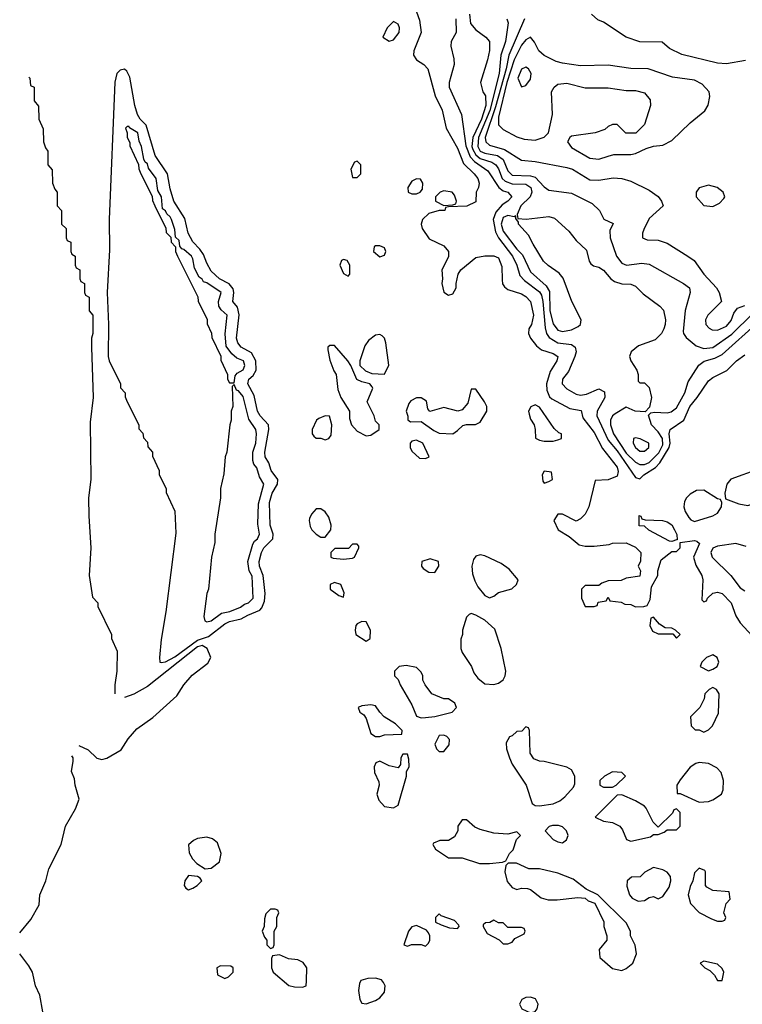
# Model space of a CAD drawing. Header units: inches. Extents: x 2671394 to 2765652, y 830470 to 955458.
# Tile 11 of 256: x 2681890 to 2685059, y 853629 to 857946. Entities that reach past the tile are written whole.
import ezdxf

# ---------------------------------------------------------------- set-up
doc = ezdxf.new("R2010")
doc.units = ezdxf.units.IN
doc.header["$MEASUREMENT"] = 0
doc.layers.add('C6885', color=7, linetype='Continuous')

msp = doc.modelspace()

# ---------------------------------------------------------------- linework, layer by layer
at = {"layer": 'C6885', "color": 2}
for points, elevation in [([(2683616.8, 858016.8), (2683643.5, 857943.5), (2683650.8, 857890), (2683619.1, 857810), (2683617.3, 857790), (2683630.8, 857770), (2683662.8, 857750), (2683680.5, 857730), (2683711.8, 857611.8), (2683743, 857550), (2683760.5, 857470), (2683810, 857382.8), (2683835.6, 857315.6), (2683882.8, 857270), (2683898.8, 857250), (2683904.7, 857230), (2683902, 857210), (2683892, 857190), (2683890, 857148), (2683850.9, 857129.1), (2683770, 857126), (2683758, 857122), (2683754, 857110), (2683729, 857109), (2683684, 857096), (2683656, 857070), (2683650.8, 857050), (2683654.8, 857030), (2683685.5, 856985.5), (2683750, 856954), (2683770.8, 856930), (2683770, 856906), (2683742, 856850), (2683744.7, 856810), (2683741, 856790), (2683750, 856752), (2683770, 856738), (2683790, 856744.7), (2683804, 856770), (2683804, 856790), (2683813.2, 856830), (2683824, 856850), (2683890, 856902.8), (2683930, 856911), (2683970, 856911.3), (2683990, 856902), (2684004.5, 856864.5), (2684005.2, 856805.2), (2684007.9, 856787.9), (2684015.5, 856775.5), (2684030, 856762.8), (2684090, 856744), (2684110, 856733), (2684130.4, 856710), (2684143.8, 856650), (2684134.9, 856610), (2684122.8, 856590), (2684120.7, 856570), (2684130.6, 856550), (2684156.7, 856516.7), (2684178.5, 856498.5), (2684230, 856482), (2684250.7, 856470), (2684246, 856450), (2684215.9, 856404.1), (2684201, 856350), (2684202, 856322), (2684213.2, 856293.2), (2684223.4, 856283.4), (2684302, 856242), (2684352.5, 856232.5), (2684359.9, 856199.9), (2684410, 856136.3), (2684445.4, 856065.4), (2684510, 855984.7), (2684515.2, 855964.8), (2684510, 855945.2), (2684470, 855928.7), (2684414, 855926), (2684386, 855810), (2684370, 855778), (2684350, 855758), (2684330, 855748), (2684270, 855778), (2684250, 855778), (2684232, 855750), (2684252, 855710), (2684299.8, 855679.8), (2684343.6, 855643.6), (2684370, 855638), (2684410, 855638), (2684474.6, 855645.4), (2684490, 855651.3), (2684550, 855652), (2684590, 855634), (2684614, 855610), (2684612.7, 855572.7), (2684602, 855550), (2684612, 855530), (2684610, 855506), (2684550, 855498), (2684527.3, 855487.3), (2684470, 855486), (2684443.6, 855476.4), (2684430, 855466), (2684370, 855466), (2684354, 855450), (2684354, 855410), (2684370, 855374), (2684410, 855374), (2684422, 855378), (2684427.3, 855392.7), (2684462, 855398), (2684470, 855414), (2684478, 855398), (2684527.3, 855392.7), (2684543.6, 855383.6), (2684570, 855382), (2684590, 855372), (2684627.3, 855372.7), (2684642, 855378), (2684655.3, 855404.7), (2684660.4, 855459.6), (2684688.7, 855510), (2684688.7, 855530), (2684702.7, 855577.3), (2684750, 855614), (2684770, 855614), (2684786, 855630), (2684786, 855654), (2684850, 855662.8), (2684859.8, 855659.8), (2684870.7, 855650), (2684844.7, 855590), (2684855.2, 855555.2), (2684881, 855510), (2684886, 855490), (2684882, 855402), (2684890, 855394), (2684902, 855398), (2684906, 855410), (2684930, 855431.3), (2684950, 855436), (2684970, 855430.8), (2685010.7, 855390), (2685030, 855332), (2685050, 855302), (2685154, 855190)], 2), ([(2683862.4, 857970), (2683867.4, 857930), (2683890, 857901.6), (2683934, 857870), (2683950.4, 857850), (2683950.4, 857810.4), (2683942, 857770), (2683910.8, 857670), (2683920.7, 857630), (2683932.6, 857612.6), (2683934.3, 857570), (2683915.3, 857510), (2683877, 857430), (2683872.5, 857390), (2683876.7, 857376.7), (2683890, 857353.8), (2683910, 857338), (2683960.8, 857320.8), (2683978, 857310), (2683990, 857292.7), (2684006.2, 857250), (2684018.4, 857238.4), (2684050, 857226.7), (2684110, 857224.4), (2684131.6, 857210), (2684135.3, 857190), (2684128.8, 857170), (2684088.2, 857130), (2684072, 857092), (2684074, 857074), (2684111, 857071), (2684210, 857082.8), (2684235.9, 857075.9), (2684298.8, 857018.8), (2684330, 856977.3), (2684375.8, 856935.8), (2684387.7, 856887.7), (2684395.3, 856875.3), (2684407.1, 856867.1), (2684430, 856861), (2684450, 856847.3), (2684482, 856810), (2684498.3, 856798.3), (2684530, 856788), (2684570, 856786.8), (2684590, 856777.3), (2684624.7, 856744.7), (2684698, 856690), (2684713.2, 856673.2), (2684722, 856630), (2684720.5, 856610), (2684715.5, 856590), (2684704, 856570), (2684677, 856543), (2684603.1, 856516.9), (2684571, 856490), (2684564.7, 856470), (2684570.8, 856450), (2684596, 856410), (2684602, 856390), (2684602, 856362), (2684610, 856354), (2684630, 856354), (2684650, 856334), (2684661, 856290), (2684652, 856248), (2684632.7, 856227.3), (2684589.2, 856229.2), (2684550, 856248), (2684501.3, 856218.7), (2684490, 856209.2), (2684480.4, 856190), (2684480.9, 856170), (2684493.8, 856130), (2684550, 856046.3), (2684590, 856005.5), (2684610, 855996.5), (2684630, 855996.5), (2684650, 856005), (2684692.5, 856047.5), (2684710, 856082), (2684708.6, 856110), (2684690, 856139.6), (2684660.9, 856170), (2684647.3, 856212.7), (2684658, 856222), (2684674.6, 856225.4), (2684730, 856222.8), (2684746.8, 856226.8), (2684770, 856244), (2684806.6, 856310), (2684822, 856358), (2684867.9, 856432.1), (2684891.1, 856448.9), (2684938.2, 856461.8), (2684970, 856478.3), (2685130, 856621.3)], 10), ([(2685073, 857767), (2684990, 857752.7), (2684950, 857756), (2684793.6, 857793.6), (2684740.2, 857820.2), (2684707.3, 857847.3), (2684610, 857848.7), (2684550, 857868.7), (2684450, 857935.3), (2684425.2, 857945.2), (2684398, 857970)], 18), ([(2683802, 857950), (2683803.8, 857890), (2683782.8, 857850), (2683781, 857830), (2683794.4, 857774.4), (2683794.8, 857750), (2683774, 857670), (2683773.4, 857650), (2683827.3, 857530), (2683847.1, 857392.9), (2683865.1, 857345.1), (2683884.1, 857324.1), (2683942.7, 857282.7), (2683990.9, 857210.9), (2684010, 857195.6), (2684031, 857190), (2684047.7, 857170), (2684030.4, 857150), (2684005.5, 857134.5), (2683977.7, 857102.3), (2683966.2, 857070), (2683976.1, 857016.1), (2683990.2, 856990), (2684051.1, 856910), (2684070.1, 856870.1), (2684084, 856824), (2684103.2, 856803.2), (2684170, 856752.9), (2684178.4, 856738.4), (2684184.7, 856710), (2684194.5, 856594.5), (2684200.9, 856570), (2684212, 856552), (2684249.4, 856529.4), (2684310, 856522), (2684326, 856510), (2684330.3, 856490), (2684324.6, 856470), (2684296.4, 856403.6), (2684270.4, 856370), (2684269.2, 856349.2), (2684290, 856327), (2684330, 856304.6), (2684350, 856299.6), (2684375.2, 856304.8), (2684430, 856328), (2684454.9, 856314.9), (2684455.5, 856290), (2684422.3, 856230), (2684420.3, 856210), (2684470, 856102.6), (2684510, 856056.5), (2684590, 855938.8), (2684610, 855933.4), (2684626.6, 855950), (2684677.7, 855982.3), (2684697.4, 856002.6), (2684738.5, 856070), (2684742.9, 856090), (2684738.8, 856130), (2684742.6, 856150), (2684802.4, 856190), (2684828.5, 856250), (2684861.1, 856290), (2684910, 856363), (2684930, 856378), (2684991.7, 856408.3), (2685034, 856450), (2685070, 856476)], 6), ([(2684026.8, 857950), (2684032.4, 857932.4), (2684020.9, 857850), (2683999.7, 857790), (2683993.4, 857710), (2683952.1, 857547.9), (2683902.8, 857430), (2683898.6, 857390), (2683910, 857369.3), (2683930, 857360.2), (2683985.5, 857350), (2684010, 857333.8), (2684030, 857283.8), (2684050, 857263.9), (2684130, 857261.8), (2684150, 857255.6), (2684190, 857212.7), (2684210, 857199.3), (2684310, 857185.5), (2684399.9, 857139.9), (2684432, 857110), (2684451.6, 857071.6), (2684492, 857052), (2684478, 857022), (2684479.1, 856990), (2684506.7, 856910), (2684530, 856879.1), (2684550.4, 856870.4), (2684618.8, 856878.8), (2684650, 856874.8), (2684801, 856790), (2684826.8, 856770), (2684831, 856750), (2684808.7, 856671.3), (2684799.3, 856579.3), (2684800.5, 856570), (2684813.3, 856553.3), (2684856.9, 856516.9), (2684890, 856504.6), (2684930, 856508.9), (2685013.1, 856566.9), (2685103.7, 856656.3)], 14), ([(2684103.9, 857950), (2684035.3, 857790), (2684023.5, 857730), (2683976.4, 857563.6), (2683931.4, 857430), (2683934, 857410), (2683950, 857396.5), (2684016.7, 857376.7), (2684090, 857330.7), (2684150, 857324.9), (2684290, 857298.4), (2684314.8, 857290), (2684390, 857243.8), (2684430, 857242.4), (2684493.2, 857253.2), (2684530.5, 857250.5), (2684570, 857238.8), (2684650, 857198), (2684690, 857171.3), (2684704.7, 857150), (2684711.3, 857130), (2684650, 857074), (2684626.4, 857026.4), (2684621, 857010), (2684622, 856990), (2684641.4, 856981.4), (2684690, 856979.3), (2684730, 856966.4), (2684820.7, 856910), (2684847.3, 856890), (2684890.7, 856830), (2684945.5, 856770), (2684958, 856750), (2684967.3, 856710), (2684907.3, 856650), (2684897.3, 856630), (2684898.8, 856610), (2684913, 856593), (2684926.2, 856586.2), (2684950, 856584.9), (2684990, 856602), (2685010, 856627.7), (2685021.3, 856658.7), (2685038.6, 856681.4), (2685070, 856693)], 18), ([(2681930, 857694), (2681934, 857690), (2681938, 857658), (2681954, 857650), (2681954, 857590), (2681972.7, 857567.3), (2681974, 857510), (2681992.7, 857467.3), (2681994, 857410), (2682003.6, 857383.6), (2682014, 857370), (2682014, 857310), (2682032.7, 857287.3), (2682034, 857230), (2682043.6, 857203.6), (2682054, 857190), (2682054, 857130), (2682074, 857110), (2682074, 857050), (2682094, 857030), (2682094, 856990), (2682098, 856978), (2682114, 856970), (2682114, 856930), (2682118, 856918), (2682134, 856910), (2682134, 856870), (2682138, 856858), (2682154, 856850), (2682154, 856810), (2682158, 856798), (2682174, 856790), (2682174, 856750), (2682178, 856738), (2682194, 856730), (2682194, 856670), (2682210.7, 856650.7), (2682210.5, 856570.5), (2682204.7, 856550), (2682204.7, 856510), (2682211.8, 856290), (2682198.8, 856181.2), (2682202.4, 855930), (2682192.4, 855850), (2682192.7, 855770), (2682202, 855630), (2682194.8, 855510), (2682210, 855414), (2682232, 855390), (2682232.7, 855372.7), (2682292, 855250), (2682292.7, 855232.7), (2682316.9, 855176.9), (2682316, 855090), (2682306.8, 855030), (2682306.8, 854990)], -2), ([(2685075.9, 855635.9), (2685030, 855649.7), (2684950, 855638), (2684930, 855629.3), (2684921.1, 855610), (2684926.7, 855590), (2685008.6, 855508.6), (2685050, 855454.9), (2685070, 855442)], 6), ([(2682150, 854764.2), (2682190, 854744.7), (2682229, 854709), (2682250, 854702.2), (2682272, 854707.9), (2682335.1, 854744.9), (2682366.4, 854793.6), (2682403.5, 854836.5), (2682473.2, 854886.8), (2682578.5, 854981.5), (2682610.3, 855030), (2682647.1, 855072.9), (2682715.2, 855124.8), (2682727.8, 855150), (2682712.9, 855190), (2682690, 855202.6), (2682670, 855196.1), (2682450, 855023.2), (2682390.6, 854989.4), (2682350, 854974.4)], -2), ([(2681890, 853943), (2681938.7, 854001.3), (2681975.1, 854064.9), (2681979, 854110), (2682005.3, 854170), (2682017.3, 854222.7), (2682071.7, 854330), (2682090.3, 854410), (2682134.2, 854485.8), (2682151.1, 854528.9), (2682133.1, 854590), (2682130, 854618), (2682117.6, 854650), (2682124.9, 854695), (2682124.6, 854710), (2682118.8, 854718.8)], -2), ([(2682110, 852086), (2682131.3, 852150), (2682104.7, 852230), (2682116, 852330), (2682098, 852430), (2682101, 852530), (2682086.8, 852630), (2682082, 852742), (2682017.3, 853450), (2681978.5, 853670), (2681959.6, 853710), (2681945.8, 853770), (2681930, 853798.4), (2681890, 853850.5)], -2)]:
    msp.add_lwpolyline(points, dxfattribs=dict(at, elevation=elevation))
for points, elevation in [([(2683530, 857938), (2683502, 857910), (2683482, 857870), (2683510, 857852), (2683530, 857858), (2683554, 857890), (2683555.3, 857910), (2683550, 857926)], 2), ([(2684130, 857869), (2684110, 857858), (2684090, 857833.6), (2684058.2, 857770), (2684026.1, 857670), (2683990, 857519), (2683990, 857484.7), (2684010, 857464), (2684070, 857433), (2684102.3, 857422.3), (2684150, 857418), (2684189.5, 857430.5), (2684209.3, 857450.7), (2684226.6, 857530), (2684222.7, 857630), (2684234, 857650), (2684250, 857662.8), (2684290, 857667.3), (2684370, 857647.7), (2684470, 857647.3), (2684550, 857636), (2684590, 857636), (2684630, 857624.7), (2684654.4, 857594.4), (2684656, 857570), (2684630, 857486), (2684591.6, 857448.4), (2684548.4, 857448.4), (2684510, 857486), (2684490, 857486), (2684470, 857478), (2684456, 857464), (2684414, 857450), (2684310, 857435.3), (2684302, 857430), (2684292, 857410), (2684310, 857386), (2684390, 857339.1), (2684430, 857334), (2684470, 857347.7), (2684495.3, 857355.3), (2684570, 857354.8), (2684590, 857358.8), (2684638, 857382), (2684668.9, 857391.1), (2684710, 857396), (2684750, 857416), (2684830, 857494), (2684894.2, 857545.8), (2684909.4, 857570.6), (2684917.2, 857610), (2684913.2, 857630), (2684883.3, 857663.3), (2684850, 857680.9), (2684753.4, 857693.4), (2684646, 857730), (2684570, 857732.3), (2684470, 857746), (2684350, 857743.7), (2684270, 857755.1), (2684243.3, 857763.3), (2684190, 857789.4), (2684167, 857810), (2684147.3, 857847.3)], 22), ([(2682350, 857729.6), (2682330, 857724.7), (2682315.3, 857710), (2682307.6, 857672.4), (2682281.8, 857070), (2682283.4, 856936.6), (2682273.4, 856750), (2682279.5, 856610), (2682278, 856470), (2682282, 856450), (2682332, 856350), (2682332.7, 856332.7), (2682352, 856310), (2682352.7, 856292.7), (2682362, 856270), (2682412, 856170), (2682412.7, 856152.7), (2682430, 856134), (2682432.7, 856112.7), (2682450, 856094), (2682452.7, 856072.7), (2682472, 856050), (2682472.7, 856032.7), (2682502, 855970), (2682502, 855950), (2682532, 855890), (2682532.7, 855872.7), (2682571.1, 855791.1), (2682575.3, 855695.3), (2682530.8, 855350), (2682510.9, 855229.1), (2682502.8, 855150), (2682504.7, 855130), (2682510, 855127.3), (2682530, 855130.7), (2682570, 855153.4), (2682670, 855225.1), (2682717.9, 855242.1), (2682790, 855298), (2682810, 855307.9), (2682860.9, 855319.1), (2682890, 855336.1), (2682942.8, 855357.2), (2682952.3, 855367.7), (2682963.8, 855396.2), (2682966.4, 855430), (2682957.7, 855510), (2682941.5, 855550), (2682940.9, 855570), (2682949.8, 855610), (2682961, 855630), (2683000.5, 855670), (2683001.1, 855690), (2682988.5, 855730), (2682985.8, 855830), (2682997.2, 855870), (2683021.3, 855910), (2683022.4, 855930), (2682992.3, 855970), (2682982.7, 856002.7), (2682966.9, 856030), (2682965.7, 856050), (2682982.6, 856150), (2682980.5, 856170), (2682944.4, 856210), (2682932.4, 856230), (2682918.9, 856298.9), (2682889.8, 856350), (2682895.6, 856370), (2682913.5, 856386.5), (2682927.1, 856410), (2682926, 856450), (2682906, 856486), (2682862, 856510), (2682846.4, 856530), (2682840.4, 856550), (2682852.8, 856652.8), (2682845.2, 856685.2), (2682824.7, 856710), (2682829.8, 856750), (2682826.4, 856766.4), (2682808.2, 856788.2), (2682766.3, 856810), (2682730, 856844.2), (2682710, 856878), (2682696, 856916), (2682680.5, 856940.5), (2682650, 856971.8), (2682628.7, 857010), (2682614.9, 857074.9), (2682566.6, 857150), (2682550, 857204), (2682538.3, 857270), (2682484.2, 857350), (2682444.2, 857484.2), (2682418, 857510), (2682406.4, 857530), (2682395.1, 857570), (2682373.5, 857693.5), (2682360.4, 857720.4)], 2), ([(2684110, 857737.2), (2684090, 857728.7), (2684074.8, 857690), (2684090, 857652), (2684110, 857658), (2684130, 857684.7), (2684132.7, 857710), (2684122, 857730)], 26), ([(2682370, 857478), (2682362, 857478), (2682354, 857470), (2682362, 857450), (2682362, 857430), (2682372.7, 857407.3), (2682372.7, 857392.7), (2682411.6, 857311.6), (2682412.7, 857292.7), (2682422, 857270), (2682471.6, 857171.6), (2682472.7, 857152.7), (2682482, 857130), (2682531.6, 857031.6), (2682532.7, 857012.7), (2682552.7, 856992.7), (2682554, 856970), (2682574, 856950), (2682574, 856930), (2682582, 856910), (2682671.6, 856731.6), (2682672.7, 856712.7), (2682711.6, 856631.6), (2682712.7, 856612.7), (2682731.6, 856571.6), (2682732.7, 856552.7), (2682771.6, 856471.6), (2682772.7, 856452.7), (2682802, 856390), (2682802, 856370), (2682810, 856354), (2682830, 856354), (2682835.5, 856384.5), (2682843.7, 856396.3), (2682870, 856411.3), (2682877, 856430), (2682871.8, 856450), (2682842, 856462), (2682820.7, 856480.7), (2682794.8, 856514.8), (2682791.3, 856568.7), (2682799.3, 856650), (2682773.6, 856673.6), (2682764, 856690), (2682761.2, 856710), (2682773.3, 856750), (2682710, 856792.3), (2682696.5, 856796.5), (2682690, 856808), (2682677.2, 856817.2), (2682656, 856856), (2682650, 856898), (2682644, 856910), (2682610, 856939), (2682601.2, 856941.2), (2682592.9, 856952.9), (2682590, 856978), (2682573.2, 856993.2), (2682570, 857026), (2682556, 857070), (2682550, 857082), (2682535.1, 857095.1), (2682530, 857108), (2682516.4, 857116.4), (2682511.3, 857170), (2682496.5, 857196.5), (2682488.7, 857250), (2682454.8, 857294.8), (2682450, 857314), (2682440.9, 857320.9), (2682434.5, 857334.5), (2682424, 857390), (2682413.3, 857413.3), (2682408.7, 857450), (2682372.3, 857472.3)], 6), ([(2683370, 857326), (2683358, 857322), (2683342, 857290), (2683350, 857254), (2683370, 857254), (2683386, 857270), (2683386, 857310)], 2), ([(2683630, 857248), (2683610, 857238), (2683592, 857210), (2683594, 857190), (2683610, 857182), (2683630, 857182), (2683646, 857190), (2683656.4, 857203.6), (2683658, 857230), (2683647.3, 857247.3)], 2), ([(2683750, 857195.3), (2683734, 857190), (2683714, 857170), (2683714, 857150), (2683750, 857132), (2683790, 857134), (2683802, 857138), (2683806, 857150), (2683796.4, 857176.4), (2683786, 857190)], 2), ([(2684910, 857221.2), (2684870, 857208.7), (2684856, 857190), (2684856, 857170), (2684890, 857131), (2684930, 857126.8), (2684958.6, 857141.4), (2684978, 857162), (2684982, 857170), (2684975.3, 857190), (2684948, 857210)], 22), ([(2684030, 857087.3), (2684010, 857078.7), (2684001.3, 857050), (2684010, 857019.5), (2684070, 856940.4), (2684094.7, 856914.7), (2684130, 856840.5), (2684199.4, 856779.4), (2684213.7, 856753.7), (2684215.2, 856670), (2684230, 856613), (2684250, 856584.4), (2684270, 856578.4), (2684310, 856586), (2684339.3, 856600.7), (2684348.7, 856610), (2684352.7, 856630), (2684311.6, 856710), (2684272.8, 856812.8), (2684255.2, 856835.2), (2684207.7, 856867.7), (2684187.5, 856887.5), (2684141.5, 856961.5), (2684122, 857002), (2684078, 857050), (2684078, 857058), (2684066, 857074), (2684066, 857086), (2684058, 857082)], 10), ([(2683470, 856955.3), (2683450, 856955.3), (2683444.7, 856950), (2683442, 856930), (2683470, 856906), (2683490, 856914), (2683495.3, 856930), (2683490, 856946)], 2), ([(2683310, 856895.3), (2683302, 856890), (2683294, 856870), (2683310, 856834), (2683330, 856822), (2683338, 856830), (2683338, 856870), (2683326, 856890)], 2), ([(2683470, 856565.2), (2683450, 856562.7), (2683420.4, 856539.6), (2683403.8, 856516.2), (2683381, 856450), (2683382, 856430), (2683406, 856406), (2683434.4, 856394.4), (2683490, 856392), (2683509.1, 856430.9), (2683496, 856530), (2683489.4, 856549.4), (2683479.5, 856559.5)], 2), ([(2683270, 856518), (2683250, 856518), (2683242, 856510), (2683241, 856499), (2683250, 856454), (2683267.1, 856407.1), (2683278, 856390), (2683285.4, 856325.4), (2683298, 856290), (2683336, 856230), (2683336.9, 856196.9), (2683344.7, 856170), (2683370, 856142), (2683410, 856122), (2683430, 856124.7), (2683466, 856150), (2683466, 856170), (2683450, 856186), (2683444, 856210), (2683414, 856270), (2683438, 856330), (2683436.4, 856336.4), (2683426, 856350), (2683390, 856358), (2683368.9, 856368.9), (2683342, 856430), (2683328.7, 856450)], 2), ([(2682830, 856346), (2682822, 856338), (2682824.7, 856250), (2682818, 856230), (2682818, 856190), (2682811.3, 856170), (2682798, 856050), (2682791.3, 856030), (2682785.4, 855954.6), (2682771.3, 855890), (2682771.3, 855850), (2682746, 855690), (2682745.4, 855654.6), (2682731.3, 855590), (2682718, 855450), (2682711.3, 855430), (2682698, 855330), (2682702, 855310), (2682710, 855306.8), (2682730, 855311.3), (2682775.1, 855344.9), (2682811.3, 855351.3), (2682859, 855370), (2682875.9, 855384.1), (2682894, 855390), (2682913.6, 855410), (2682910, 855506), (2682896.2, 855530), (2682891.2, 855570), (2682912.7, 855647.3), (2682919.5, 855660.5), (2682932.3, 855670), (2682941.2, 855690), (2682933.8, 855733.8), (2682936.6, 855823.4), (2682961.2, 855910), (2682941.6, 855941.6), (2682930, 855982), (2682917.5, 855997.5), (2682913, 856013), (2682913, 856050), (2682925.2, 856090), (2682929, 856130), (2682925.2, 856150), (2682894.9, 856194.9), (2682870, 856294), (2682850, 856319), (2682841.2, 856321.2)], 6), ([(2683890, 856326), (2683870, 856326), (2683855.3, 856264.7), (2683830, 856235.3), (2683810.9, 856229.1), (2683750, 856245.2), (2683688.7, 856228.7), (2683680.4, 856240.4), (2683673.6, 856273.6), (2683650, 856288.7), (2683630, 856288.7), (2683604.9, 856275.1), (2683596.8, 856263.2), (2683584.7, 856230), (2683592, 856208), (2683592, 856192), (2683603.6, 856183.6), (2683650, 856184.7), (2683705.5, 856145.5), (2683730, 856134), (2683790, 856131), (2683810, 856144.7), (2683833.6, 856166.4), (2683850, 856171.3), (2683888.4, 856171.6), (2683910, 856182), (2683938, 856230), (2683938, 856250), (2683928.7, 856270)], 2), ([(2684150, 856258), (2684131.6, 856248.4), (2684122, 856230), (2684123.6, 856216.4), (2684130, 856194), (2684146, 856170), (2684151.3, 856150), (2684152, 856112), (2684170, 856102), (2684190, 856098), (2684230, 856098), (2684250, 856104.7), (2684266, 856110), (2684266, 856130), (2684254.6, 856134.6), (2684233.6, 856153.6), (2684170, 856248)], 2), ([(2683230, 856208.7), (2683202, 856198), (2683192, 856190), (2683172, 856150), (2683172, 856130), (2683179.6, 856119.6), (2683190, 856112), (2683211.3, 856111.3), (2683230, 856104.7), (2683246, 856110), (2683255.3, 856124.7), (2683259, 856170), (2683248, 856208)], 2), ([(2684590, 856113.2), (2684582, 856110), (2684580.7, 856090), (2684591, 856070), (2684610, 856054.8), (2684630, 856054.8), (2684649, 856070), (2684649, 856090), (2684611.3, 856108.7)], 14), ([(2683630, 856102), (2683610, 856098), (2683602, 856090), (2683602, 856070), (2683610, 856054), (2683643.6, 856023.6), (2683670, 856022), (2683686, 856030), (2683658, 856090)], 2), ([(2684190, 855966), (2684182, 855950), (2684183.6, 855923.6), (2684190, 855914), (2684210, 855922), (2684226, 855930), (2684222, 855962)], 2), ([(2685130, 855975.3), (2685008.4, 855931.6), (2684990.6, 855910), (2684982, 855870), (2684985.4, 855845.4), (2685043.5, 855823.5), (2685083.3, 855816.7), (2685110, 855824.9), (2685132.1, 855850), (2685151.6, 855910), (2685143.1, 855963.1)], 6), ([(2684890, 855883.5), (2684858.5, 855881.5), (2684830, 855866), (2684814, 855850), (2684806.1, 855833.9), (2684803.1, 855810), (2684808.4, 855790), (2684823.8, 855763.8), (2684833.5, 855753.5), (2684850, 855746.4), (2684930, 855770.3), (2684950, 855783.1), (2684967.3, 855810), (2684969.3, 855829.3), (2684963.1, 855843.1), (2684950, 855846)], 6), ([(2683210, 855802), (2683190, 855802), (2683170, 855778), (2683161.4, 855758.6), (2683158.8, 855750), (2683164.5, 855724.5), (2683171, 855710), (2683190, 855691), (2683210, 855678), (2683230, 855678), (2683254, 855710), (2683255.3, 855730), (2683245.6, 855765.6), (2683230, 855788.7)], 2), ([(2684750, 855658), (2684740.4, 855660.4), (2684648.4, 855708.4), (2684630, 855726), (2684607.3, 855727.3), (2684607.3, 855772.7), (2684614, 855770), (2684618, 855758), (2684632.7, 855752.7), (2684709.1, 855750.9), (2684730, 855744.7), (2684750, 855731), (2684761, 855710), (2684771.6, 855688.4), (2684774, 855666), (2684770, 855666)], 2), ([(2683370, 855646), (2683350, 855646), (2683332, 855628), (2683272.7, 855627.3), (2683254, 855610), (2683254, 855590), (2683265.4, 855585.4), (2683310, 855581), (2683350, 855586), (2683358, 855590), (2683378, 855630), (2683378, 855638)], 2), ([(2683910, 855599.3), (2683890, 855594), (2683880.5, 855579.5), (2683873.4, 855550), (2683875.9, 855515.9), (2683885.8, 855485.8), (2683899.1, 855459.1), (2683930, 855421), (2683950, 855411.3), (2683970, 855418), (2683990, 855434.8), (2684048.9, 855451.1), (2684068, 855470), (2684075.3, 855490), (2684037, 855537), (2684002, 855562), (2683930, 855596)], 2), ([(2683690, 855582), (2683654, 855570), (2683652, 855550), (2683659.6, 855539.6), (2683683.6, 855523.6), (2683710, 855522), (2683728, 855550), (2683726, 855570)], 2), ([(2683270, 855479), (2683252, 855470), (2683252, 855450), (2683290, 855422), (2683310, 855414), (2683313.6, 855433.6), (2683298, 855470)], 2), ([(2683870, 855342), (2683861, 855339), (2683850, 855326), (2683831.3, 855270), (2683831.3, 855250), (2683824.7, 855230), (2683824.7, 855190), (2683831.1, 855171.1), (2683871.3, 855110), (2683882, 855082), (2683899.6, 855059.6), (2683930, 855034), (2683970, 855031.3), (2683990, 855038), (2684010, 855052), (2684019, 855070), (2684022, 855090), (2684002, 855190), (2683973.8, 855273.8), (2683930, 855314), (2683890, 855335.3)], 2), ([(2683390, 855308), (2683370, 855298), (2683364.7, 855290), (2683361, 855270), (2683364.7, 855250), (2683410, 855222), (2683427.3, 855232.7), (2683428.7, 855270), (2683410, 855306)], 2), ([(2684670, 855326), (2684658, 855322), (2684654, 855290), (2684665.4, 855265.4), (2684690, 855254), (2684754, 855254), (2684770, 855234), (2684786, 855250), (2684766, 855270), (2684750, 855278), (2684720.4, 855280.4), (2684696.4, 855296.4)], 2), ([(2684930, 855162), (2684902, 855150), (2684882, 855130), (2684874, 855110), (2684910, 855092), (2684930, 855098), (2684948, 855110), (2684955.3, 855130), (2684948, 855150)], 2), ([(2683585.4, 855114.6), (2683554, 855110), (2683534, 855090), (2683534, 855070), (2683550, 855054), (2683558, 855030), (2683610, 854942), (2683630, 854892), (2683650, 854884.7), (2683670, 854886.8), (2683710, 854891), (2683786, 854910), (2683806, 854930), (2683798, 854950), (2683770, 854968), (2683750, 854968.7), (2683698, 854990), (2683668, 855030), (2683658, 855050), (2683658, 855070), (2683650, 855086), (2683630, 855106)], 2), ([(2684930, 855018), (2684914, 855010), (2684894, 854990), (2684891.6, 854968.4), (2684872, 854930), (2684832, 854890), (2684834, 854850), (2684852.7, 854832.7), (2684870, 854832), (2684890, 854822), (2684910, 854832), (2684928, 854850), (2684954.6, 854905.4), (2684958, 854990), (2684946, 855010)], 2), ([(2683430, 854942), (2683390, 854938), (2683374, 854930), (2683382, 854910), (2683398.8, 854898.8), (2683410, 854882), (2683430, 854816), (2683450, 854804), (2683470, 854804), (2683490, 854810.8), (2683566, 854814), (2683568, 854830), (2683538.6, 854858.6), (2683489, 854890), (2683468.7, 854910), (2683450, 854938)], 2), ([(2684110, 854846), (2684092.7, 854827.3), (2684070, 854826), (2684050, 854806), (2684038, 854802), (2684023.6, 854776.4), (2684024.7, 854750), (2684038, 854710), (2684050, 854682), (2684110.5, 854590.5), (2684138, 854510), (2684150, 854501), (2684170, 854498.8), (2684230, 854507.7), (2684258.7, 854521.3), (2684280.7, 854539.3), (2684318.6, 854581.4), (2684324.7, 854595.3), (2684324, 854630), (2684310, 854658), (2684289.1, 854669.1), (2684190, 854694), (2684170, 854695.3), (2684145.2, 854705.2), (2684128.7, 854730), (2684126, 854830), (2684122, 854842)], 2), ([(2683750, 854808.7), (2683730, 854808), (2683711.3, 854770), (2683718, 854750), (2683730, 854738), (2683750, 854738), (2683772.9, 854767.1), (2683775.3, 854790), (2683763.1, 854803.1)], 2), ([(2683590, 854726), (2683570, 854726), (2683562, 854710), (2683559.6, 854680.4), (2683550, 854666), (2683510, 854675.3), (2683470, 854695.3), (2683451.6, 854688.4), (2683444.7, 854670), (2683445.4, 854645.4), (2683465.4, 854605.4), (2683466, 854590), (2683456, 854550), (2683464.5, 854524.5), (2683490, 854496), (2683528.9, 854491.1), (2683550, 854502), (2683586, 854630), (2683586, 854650), (2683598, 854670), (2683596.4, 854703.6)], 2), ([(2684870, 854689), (2684855.3, 854684.7), (2684830.9, 854669.1), (2684786.4, 854613.6), (2684772, 854590), (2684774, 854554), (2684786, 854554), (2684870, 854516), (2684910, 854518), (2684930, 854526), (2684968, 854550), (2684975.3, 854570), (2684977.2, 854610), (2684966.3, 854646.3), (2684946.8, 854666.8), (2684910, 854685.2)], 2), ([(2684490, 854648), (2684454, 854630), (2684434, 854610), (2684434, 854590), (2684450, 854582), (2684490, 854582), (2684506, 854590), (2684546, 854630), (2684530, 854646)], 2), ([(2684530, 854548), (2684510, 854546), (2684414, 854450), (2684450, 854432), (2684490, 854426), (2684522, 854410), (2684534, 854394), (2684551.3, 854351.3), (2684570, 854344.7), (2684656.4, 854363.6), (2684670, 854374), (2684690, 854374), (2684716.4, 854383.6), (2684730, 854394), (2684770, 854394), (2684786, 854410), (2684786, 854470), (2684770, 854486), (2684758, 854482), (2684752.7, 854467.3), (2684690, 854406), (2684668.4, 854428.4), (2684638, 854490), (2684630, 854498), (2684590, 854522)], 2), ([(2683850, 854438), (2683830, 854438), (2683812, 854410), (2683811.3, 854390), (2683796.9, 854363.1), (2683770, 854348), (2683732.7, 854347.3), (2683704.7, 854335.3), (2683702, 854330), (2683714, 854310), (2683770, 854272), (2683830, 854272), (2683906.4, 854246.4), (2683950, 854246), (2684008, 854252), (2684022, 854258), (2684038, 854290), (2684054, 854306), (2684068, 854352), (2684086, 854370), (2684070, 854386), (2684030, 854375.3), (2683970, 854379), (2683910, 854395.3), (2683886.3, 854406.3)], 2), ([(2684253.6, 854413.6), (2684226.4, 854413.6), (2684211.6, 854408.4), (2684194, 854390), (2684230, 854351.3), (2684250, 854341), (2684270, 854338), (2684288, 854350), (2684295.3, 854370), (2684288, 854390), (2684270, 854408)], 2), ([(2682710, 854362.7), (2682670, 854356), (2682652.8, 854347.2), (2682630.8, 854329.2), (2682633.7, 854293.7), (2682647.5, 854267.5), (2682667.3, 854247.3), (2682702.8, 854222.8), (2682730, 854226), (2682765.6, 854254.4), (2682774, 854290), (2682757, 854337), (2682735.1, 854355.1)], 2), ([(2684068.4, 854248.4), (2684032, 854248), (2684022, 854238), (2684018, 854210), (2684027.1, 854167.1), (2684050, 854142), (2684070, 854132), (2684090, 854138), (2684116.9, 854136.9), (2684130, 854132), (2684176.9, 854096.9), (2684207.1, 854087.1), (2684247.1, 854087.1), (2684338, 854098), (2684370, 854094), (2684383.6, 854083.6), (2684412.7, 854072.7), (2684451.6, 853991.6), (2684452, 853970), (2684464.7, 853930), (2684464.7, 853910), (2684431, 853870), (2684434.8, 853834.8), (2684490, 853786), (2684530, 853777.3), (2684550, 853786), (2684579, 853810), (2684595.3, 853850), (2684588.7, 853888.7), (2684568, 853930), (2684568, 853950), (2684550, 853986), (2684426, 854110), (2684374.6, 854134.6), (2684317.5, 854177.5), (2684250, 854204), (2684170, 854224), (2684123.1, 854223.1)], 2), ([(2684670, 854228.7), (2684631.6, 854208.4), (2684611.6, 854188.4), (2684572.7, 854187.3), (2684554, 854170), (2684552.7, 854147.3), (2684564.7, 854110), (2684575.3, 854095.3), (2684602, 854082), (2684630, 854084.7), (2684650, 854098), (2684670, 854102), (2684690, 854092), (2684710, 854102), (2684737.5, 854142.5), (2684745.2, 854170), (2684744, 854190), (2684729.3, 854209.3), (2684710, 854219)], 2), ([(2684870, 854226), (2684850, 854206), (2684842, 854170), (2684830, 854146), (2684821, 854110), (2684831.1, 854071.1), (2684870, 854032), (2684923.6, 854003.6), (2684950, 853994), (2684970, 853994), (2684982, 853998), (2684986, 854010), (2684978, 854030), (2684988.4, 854071.6), (2685006, 854090), (2685002, 854122), (2684930, 854128), (2684903.1, 854143.1), (2684898, 854150), (2684898, 854210), (2684895.3, 854215.3)], 2), ([(2682630, 854194), (2682614.8, 854170), (2682611.3, 854150), (2682618, 854138), (2682630, 854131.3), (2682650, 854138.8), (2682668.7, 854150), (2682688.7, 854170), (2682682, 854182), (2682669.1, 854189.1)], 2), ([(2683010, 854046), (2682990, 854046), (2682970, 854026), (2682963.6, 854003.6), (2682962, 853970), (2682954, 853950), (2682963.6, 853923.6), (2682974, 853910), (2682974, 853890), (2682990, 853874), (2683002, 853878), (2683006, 853890), (2683006, 853950), (2683018, 853970), (2683018, 854010), (2683026, 854030), (2683022, 854042)], 2), ([(2683730, 854026), (2683714, 854010), (2683714, 853990), (2683738, 853978), (2683775.3, 853964.7), (2683810, 853962), (2683818, 853970), (2683816.4, 853976.4), (2683796.4, 853996.4), (2683738, 854018)], 2), ([(2683970, 853998), (2683951.6, 853988.4), (2683932.7, 853987.3), (2683922, 853978), (2683922, 853970), (2683939.6, 853939.6), (2683992.7, 853912.7), (2684010, 853894), (2684030, 853894), (2684050, 853902), (2684062, 853918), (2684102, 853938), (2684106, 853950), (2684102, 853962), (2684090, 853966), (2684030, 853966), (2684010, 853986), (2683990, 853986)], 2), ([(2683630, 853975.3), (2683610, 853969), (2683594.8, 853950), (2683574, 853890), (2683590, 853884.7), (2683608.9, 853891.1), (2683651, 853891), (2683670, 853884.7), (2683683.1, 853896.9), (2683688.7, 853910), (2683688.7, 853930), (2683683.1, 853943.1), (2683674, 853954)], 2), ([(2683030, 853846), (2682998, 853842), (2682994, 853830), (2682994, 853790), (2683002, 853770), (2683070, 853712), (2683094.6, 853705.4), (2683130, 853704.7), (2683146, 853710), (2683148.4, 853731.6), (2683148.7, 853790), (2683132.9, 853812.9), (2683110, 853824), (2683068.9, 853828.9)], 2), ([(2682770, 853798), (2682754, 853790), (2682758, 853758), (2682790, 853742), (2682806, 853750), (2682826, 853770), (2682826, 853790), (2682816.4, 853796.4)], 2), ([(2684890, 853818), (2684874, 853810), (2684894, 853790), (2684916.9, 853776.9), (2684936.9, 853756.9), (2684950, 853734), (2684970, 853734), (2684978, 853770), (2684970, 853786), (2684950, 853806)], 2), ([(2683450, 853744), (2683416.9, 853743.1), (2683386.4, 853733.6), (2683379.6, 853720.4), (2683376, 853690), (2683382, 853650), (2683390, 853634), (2683410, 853632), (2683450, 853646), (2683470, 853658), (2683490, 853682), (2683493.2, 853710), (2683485.6, 853725.6), (2683476, 853736)], 2), ([(2684130, 853661.2), (2684110, 853659), (2684092, 853650), (2684082, 853630), (2684092, 853610), (2684130, 853591.3), (2684150, 853598), (2684159, 853610), (2684164, 853630), (2684152.7, 853652.7)], 2)]:
    msp.add_lwpolyline(points, close=True, dxfattribs=dict(at, elevation=elevation))

doc.saveas('drawing.dxf')
